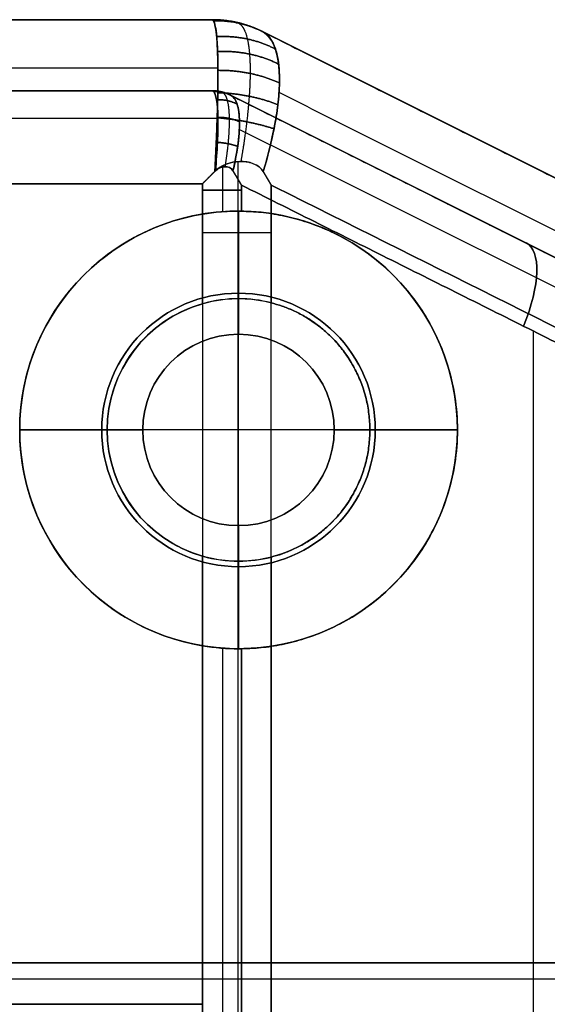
# Model space of a CAD drawing. Header units: millimetres. Extents: x -1649 to 240, y -242 to 238.
# Tile 35 of 256: x -350 to -341, y 0 to 18. Entities that reach past the tile are written whole.
import ezdxf

# ---------------------------------------------------------------- set-up
doc = ezdxf.new("R2010")
doc.units = ezdxf.units.MM
doc.layers.add('BOMBILLA', color=7, linetype='Continuous', true_color=0xfff700)
doc.layers.add('CABLE', color=7, linetype='Continuous', true_color=0x313030)

# ---------------------------------------------------------------- blocks, each defined once
blk = doc.blocks.new('DOME M 29914')
at = {"layer": 'CABLE', "extrusion": (0, 0, -1)}
for centre, radius, start, end in [((334.375, 17.745, -9.29), 2, 90, 116.5651), ((334.375, 17.745, -18.29), 2, 90, 116.5651), ((334.375, 17.745, -9.29), 2, 90, 116.5651), ((334.375, 17.745, -4.79), 2, 90, 116.5651), ((334.375, 17.745, -18.29), 0.7, 90, 116.5651), ((334.375, 17.745, -9.29), 0.7, 90, 116.5651), ((334.375, 17.745, -9.29), 0.7, 90, 116.5651), ((334.375, 17.745, -4.79), 0.7, 90, 116.5651), ((333.903, 12.245, -14.64), 4, 270, 90), ((333.903, 12.245, -9.29), 4, 270, 90), ((333.903, 12.245, -9.29), 4, 270, 90), ((333.903, 12.245, -14.606), 4, 90, 270), ((333.903, 12.245, -9.29), 4, 90, 270), ((333.903, 12.245, -9.29), 4, 90, 270), ((333.903, 12.245, -19.99), 4, 279.4814, 80.5186), ((333.903, 12.245, 1.41), 4, 279.4814, 80.5186), ((333.903, 12.245, 0.21), 2.4, 270, 90), ((333.903, 12.245, -10.89), 2.5, 270, 90), ((333.903, 12.245, -10.09), 2.5, 270, 90), ((333.903, 12.245, -10.89), 2.5, 270, 90), ((333.903, 12.245, -9.29), 2.5, 270, 90), ((333.903, 12.245, -9.29), 2.5, 270, 90), ((333.903, 12.245, -2.29), 2.4, 270, 90), ((333.903, 12.245, -2.29), 2.4, 270, 90), ((333.903, 12.245, -10.89), 2.5, 90, 270), ((333.903, 12.245, -10.89), 2.5, 90, 270), ((333.903, 12.245, -10.09), 2.5, 90, 270), ((333.903, 12.245, -9.29), 2.5, 90, 270), ((333.903, 12.245, -9.29), 2.5, 90, 270), ((333.903, 12.245, -2.29), 2.4, 90, 270), ((333.903, 12.245, 0.188), 2.4, 90, 270), ((333.903, 12.245, -2.29), 2.4, 90, 270), ((333.903, 12.245, 2.71), 2.4, 285.935, 74.065), ((333.903, 12.245, -16.29), 1.75, 270, 90), ((333.903, 12.245, -13.59), 1.75, 270, 90), ((333.903, 12.245, -7.69), 1.75, 270, 90), ((333.903, 12.245, -7.69), 1.75, 270, 90), ((333.903, 12.245, -16.29), 1.75, 90, 270), ((333.903, 12.245, -13.59), 1.75, 90, 270), ((333.903, 12.245, -7.69), 1.75, 90, 270), ((333.903, 12.245, -7.69), 1.75, 90, 270)]:
    blk.add_arc(centre, radius, start, end, dxfattribs=at)
at = {"layer": 'CABLE'}
for centre, radius, start, end in [((-334.375, 17.745, 9.29), 2, 63.4349, 90), ((-334.375, 17.745, 13.79), 2, 63.4349, 90), ((-334.375, 17.745, 9.29), 2, 63.4349, 90), ((-334.375, 17.745, 0.29), 2, 63.4349, 90), ((-334.375, 17.745, 9.29), 0.7, 63.4349, 90), ((-334.375, 17.745, 9.29), 0.7, 63.4349, 90), ((-334.375, 17.745, 13.79), 0.7, 63.4349, 90), ((-334.375, 17.745, 0.29), 0.7, 63.4349, 90), ((-333.903, 12.245, 9.29), 4, 90, 270), ((-333.903, 12.245, 3.94), 4, 90, 270), ((-333.903, 12.245, 9.29), 4, 90, 270), ((-333.903, 12.245, 9.29), 4, 270, 90), ((-333.903, 12.245, 9.29), 4, 270, 90), ((-333.903, 12.245, 3.975), 4, 270, 90), ((-333.903, 12.245, 19.99), 4, 99.4814, 260.5186), ((-333.903, 12.245, -1.41), 4, 99.4814, 260.5186), ((-333.903, 12.245, 9.29), 2.5, 90, 270), ((-333.903, 12.245, 9.29), 2.5, 90, 270), ((-333.903, 12.245, 7.69), 2.5, 90, 270), ((-333.903, 12.245, 7.69), 2.5, 90, 270), ((-333.903, 12.245, 8.49), 2.5, 90, 270), ((-333.903, 12.245, 9.29), 2.5, 270, 90), ((-333.903, 12.245, 9.29), 2.5, 270, 90), ((-333.903, 12.245, 7.69), 2.5, 270, 90), ((-333.903, 12.245, 8.49), 2.5, 270, 90), ((-333.903, 12.245, 7.69), 2.5, 270, 90), ((-333.903, 12.245, -2.71), 2.4, 105.935, 254.065), ((-333.903, 12.245, 10.89), 1.75, 90, 270), ((-333.903, 12.245, 10.89), 1.75, 90, 270), ((-333.903, 12.245, 16.29), 1.75, 90, 270), ((-333.903, 12.245, 2.29), 1.75, 90, 270), ((-333.903, 12.245, 4.99), 1.75, 90, 270), ((-333.903, 12.245, 2.29), 1.75, 90, 270), ((-333.903, 12.245, 10.89), 1.75, 270, 90), ((-333.903, 12.245, 10.89), 1.75, 270, 90), ((-333.903, 12.245, 16.29), 1.75, 270, 90), ((-333.903, 12.245, 2.29), 1.75, 270, 90), ((-333.903, 12.245, 4.99), 1.75, 270, 90), ((-333.903, 12.245, 2.29), 1.75, 270, 90)]:
    blk.add_arc(centre, radius, start, end, dxfattribs=at)
at = {"layer": 'CABLE', "extrusion": (0.222605, -0.111303, 0.968534)}
for radius, start in [(2, 0), (0.7, 360)]:
    blk.add_arc((-133.665, 301.916, -58.579), radius, start, 27.3048, dxfattribs=at)
at = {"layer": 'CABLE', "extrusion": (0.222605, -0.111303, -0.968534)}
for radius in [2, 0.7]:
    blk.add_arc((-133.665, -297.291, -76.576), radius, 332.6952, 0, dxfattribs=at)
at = {"layer": 'CABLE', "extrusion": (0, -1, 0)}
for centre, radius, start, end in [((-334.561, 18.29, -16.626), 1.7, 65.2249, 90), ((-334.561, 0.29, -16.626), 1.7, 270, 294.7751), ((-334.561, 0.29, -15.854), 3, 270, 294.7751)]:
    blk.add_arc(centre, radius, start, end, dxfattribs=at)
at = {"layer": 'CABLE', "extrusion": (-0.826752, 0.413376, 0.381578)}
blk.add_arc((134.665, -100.13, 284.256), 1.7, 100.8016, 180, dxfattribs=at)
at = {"layer": 'CABLE', "extrusion": (-0.826752, 0.413376, -0.381578)}
blk.add_arc((134.665, 117.305, 277.166), 1.7, 180, 259.1984, dxfattribs=at)
at = {"layer": 'CABLE'}
for points, degree in [([(-373.43, 19.745, 9.29), (-334.375, 19.745, 9.29)], 1), ([(-373.43, 19.745, 9.29), (-334.375, 19.745, 9.29)], 1), ([(-334.375, 19.745, 18.29), (-373.43, 19.745, 18.29)], 1), ([(-373.43, 19.745, 13.79), (-334.375, 19.745, 13.79)], 1), ([(-334.375, 19.745, 9.29), (-373.43, 19.745, 9.29)], 1), ([(-373.43, 19.745, 0.29), (-334.375, 19.745, 0.29)], 1), ([(-334.375, 19.745, 9.29), (-373.43, 19.745, 9.29)], 1), ([(-373.43, 19.745, 4.79), (-334.375, 19.745, 4.79)], 1), ([(-373.43, 19.745, 0.29), (-334.375, 19.745, 0.29)], 1), ([(-334.375, 19.745, 18.29), (-346.157, 19.745, 18.29)], 1), ([(-334.375, 19.745, 9.29), (-334.375, 19.745, 18.29)], 1), ([(-334.375, 19.745, 9.29), (-334.375, 19.745, 18.29)], 1), ([(-334.375, 19.745, 18.29), (-334.375, 19.745, 18.405), (-334.37, 19.738, 18.519), (-334.362, 19.725, 18.633)], 3), ([(-334.375, 19.745, 0.29), (-334.375, 19.745, 9.29)], 1), ([(-334.375, 19.745, 0.29), (-334.375, 19.745, 9.29)], 1), ([(-334.362, 19.725, -0.052), (-334.37, 19.738, 0.062), (-334.375, 19.745, 0.176), (-334.375, 19.745, 0.29)], 3), ([(-333.915, 19.691, 9.29), (-333.915, 19.691, 18.29)], 1), ([(-333.915, 19.691, 9.29), (-333.915, 19.691, 0.29)], 1), ([(-333.48, 19.534, 9.29), (-322.561, 14.074, 9.29)], 1), ([(-333.48, 19.534, 18.29), (-333.48, 19.534, 9.29)], 1), ([(-333.48, 19.534, 9.29), (-322.561, 14.074, 9.29)], 1), ([(-333.48, 19.534, 13.875), (-323.653, 14.62, 13.875)], 1), ([(-333.48, 19.534, 18.29), (-333.48, 19.534, 9.29)], 1), ([(-333.467, 19.527, 18.405), (-333.476, 19.532, 18.367), (-333.48, 19.534, 18.329), (-333.48, 19.534, 18.29)], 3), ([(-322.561, 14.074, 9.29), (-333.48, 19.534, 9.29)], 1), ([(-333.48, 19.534, 9.29), (-333.48, 19.534, 0.29)], 1), ([(-322.561, 14.074, 9.29), (-333.48, 19.534, 9.29)], 1), ([(-333.48, 19.534, 4.706), (-323.653, 14.62, 4.706)], 1), ([(-333.48, 19.534, 9.29), (-333.48, 19.534, 0.29)], 1), ([(-333.48, 19.534, 0.29), (-333.48, 19.534, 0.252), (-333.476, 19.532, 0.214), (-333.467, 19.527, 0.176)], 3), ([(-322.561, 14.074, 13.371), (-333.467, 19.527, 18.405)], 1), ([(-322.561, 14.074, 13.371), (-333.467, 19.527, 18.405)], 1), ([(-333.467, 19.527, 0.176), (-322.561, 14.074, 5.21)], 1), ([(-333.467, 19.527, 0.176), (-322.561, 14.074, 5.21)], 1), ([(-373.526, 18.866, -1.831), (-334.279, 18.866, -1.831)], 1), ([(-344.746, 18.866, 20.412), (-334.279, 18.866, 20.412)], 1), ([(-334.375, 18.445, 9.29), (-373.43, 18.445, 9.29)], 1), ([(-373.43, 18.445, 9.29), (-334.375, 18.445, 9.29)], 1), ([(-373.43, 18.445, 13.79), (-334.375, 18.445, 13.79)], 1), ([(-373.43, 18.445, 9.29), (-334.375, 18.445, 9.29)], 1), ([(-373.43, 18.445, 0.29), (-334.375, 18.445, 0.29)], 1), ([(-334.375, 18.445, 9.29), (-373.43, 18.445, 9.29)], 1), ([(-373.43, 18.445, 4.79), (-334.375, 18.445, 4.79)], 1), ([(-373.43, 18.445, 0.29), (-334.375, 18.445, 0.29)], 1), ([(-334.375, 18.445, 18.29), (-344.171, 18.445, 18.29)], 1), ([(-334.375, 18.445, 18.29), (-344.171, 18.445, 18.29)], 1), ([(-334.375, 18.445, 9.29), (-334.375, 18.445, 18.29)], 1), ([(-334.375, 18.445, 9.29), (-334.375, 18.445, 18.29)], 1), ([(-334.375, 18.445, 18.29), (-334.375, 18.445, 18.355), (-334.37, 18.441, 18.42), (-334.362, 18.434, 18.485)], 3), ([(-334.375, 18.445, 0.29), (-334.375, 18.445, 9.29)], 1), ([(-334.375, 18.445, 0.29), (-334.375, 18.445, 9.29)], 1), ([(-334.362, 18.434, 0.096), (-334.37, 18.441, 0.161), (-334.375, 18.445, 0.226), (-334.375, 18.445, 0.29)], 3), ([(-334.214, 18.426, 9.29), (-334.214, 18.426, 18.29)], 1), ([(-334.214, 18.426, 9.29), (-334.214, 18.426, 0.29)], 1), ([(-323.142, 12.911, 9.29), (-334.062, 18.371, 9.29)], 1), ([(-334.062, 18.371, 9.29), (-323.142, 12.911, 9.29)], 1), ([(-334.062, 18.371, 18.29), (-334.062, 18.371, 9.29)], 1), ([(-334.062, 18.371, 13.875), (-324.234, 13.457, 13.875)], 1), ([(-334.062, 18.371, 18.29), (-334.062, 18.371, 9.29)], 1), ([(-334.049, 18.364, 18.405), (-334.057, 18.369, 18.367), (-334.062, 18.371, 18.329), (-334.062, 18.371, 18.29)], 3), ([(-334.062, 18.371, 9.29), (-323.142, 12.911, 9.29)], 1), ([(-334.062, 18.371, 9.29), (-334.062, 18.371, 0.29)], 1), ([(-323.142, 12.911, 9.29), (-334.062, 18.371, 9.29)], 1), ([(-334.062, 18.371, 4.706), (-324.234, 13.457, 4.706)], 1), ([(-334.062, 18.371, 9.29), (-334.062, 18.371, 0.29)], 1), ([(-334.062, 18.371, 0.29), (-334.062, 18.371, 0.252), (-334.057, 18.369, 0.214), (-334.049, 18.364, 0.176)], 3), ([(-323.142, 12.911, 13.371), (-334.049, 18.364, 18.405)], 1), ([(-323.142, 12.911, 13.371), (-334.049, 18.364, 18.405)], 1), ([(-334.049, 18.364, 0.176), (-323.142, 12.911, 5.21)], 1), ([(-334.049, 18.364, 0.176), (-323.142, 12.911, 5.21)], 1), ([(-322.228, 12.944, 15.316), (-333.163, 18.411, 20.363)], 1), ([(-322.228, 12.944, 3.265), (-333.163, 18.411, -1.782)], 1), ([(-373.526, 17.947, -0.912), (-334.279, 17.947, -0.912)], 1), ([(-343.553, 17.947, 19.493), (-334.279, 17.947, 19.493)], 1), ([(-322.954, 12.271, 14.473), (-333.889, 17.738, 19.52)], 1), ([(-322.954, 12.271, 4.108), (-333.889, 17.738, -0.939)], 1), ([(-333.918, 17.151, 21.221), (-333.918, -13.661, 21.221)], 1), ([(-333.918, 17.151, -2.64), (-333.918, 14.645, -2.64)], 1), ([(-334.004, 16.979, 19.896), (-334.073, 17.092, 19.92), (-334.232, 17.075, 19.961), (-334.326, 16.98, 19.974)], 3), ([(-334.326, 16.98, 19.974), (-334.232, 17.075, 19.961), (-334.073, 17.092, 19.92), (-334.004, 16.979, 19.896)], 3), ([(-334.326, 16.98, -1.393), (-334.225, 17.082, -1.379), (-334.073, 17.091, -1.339), (-334.004, 16.979, -1.315)], 3), ([(-334.004, 16.979, -1.315), (-334.073, 17.091, -1.339), (-334.225, 17.082, -1.379), (-334.326, 16.98, -1.393)], 3), ([(-334.197, 17.056, 19.951), (-334.197, 16.234, 19.951)], 1), ([(-334.197, 17.056, -1.37), (-334.197, 16.234, -1.37)], 1), ([(-334.561, 16.745, -2.71), (-373.244, 16.745, -2.71)], 1), ([(-334.561, 16.745, -2.71), (-373.244, 16.745, -2.71)], 1), ([(-334.561, 16.745, -1.41), (-373.244, 16.745, -1.41)], 1), ([(-334.561, 16.745, -1.41), (-373.244, 16.745, -1.41)], 1), ([(-342.284, 16.745, 21.29), (-334.561, 16.745, 21.29)], 1), ([(-342.284, 16.745, 19.99), (-334.561, 16.745, 19.99)], 1), ([(-342.284, 16.745, 21.29), (-334.561, 16.745, 21.29)], 1), ([(-342.284, 16.745, 19.99), (-334.561, 16.745, 19.99)], 1), ([(-334.561, 16.745, 21.29), (-334.561, -13.255, 21.29)], 1), ([(-334.561, 16.745, 21.29), (-334.561, -13.255, 21.29)], 1), ([(-334.561, 16.745, 19.99), (-334.561, 16.19, 19.99)], 1), ([(-334.561, 16.745, 19.99), (-334.561, 16.19, 19.99)], 1), ([(-334.561, 14.553, -2.71), (-334.561, 16.745, -2.71)], 1), ([(-334.561, 14.553, -2.71), (-334.561, 16.745, -2.71)], 1), ([(-334.561, 16.19, -1.41), (-334.561, 16.745, -1.41)], 1), ([(-334.561, 16.19, -1.41), (-334.561, 16.745, -1.41)], 1), ([(-333.849, 16.244, 19.834), (-333.849, 16.72, 19.834)], 1), ([(-333.849, 16.72, 19.834), (-323.19, 11.391, 14.915)], 1), ([(-333.849, 16.244, 19.834), (-333.849, 16.72, 19.834)], 1), ([(-333.849, 16.72, 19.834), (-323.19, 11.391, 14.915)], 1), ([(-333.849, 16.72, -1.253), (-333.849, 16.244, -1.253)], 1), ([(-323.19, 11.391, 3.666), (-333.849, 16.72, -1.253)], 1), ([(-333.849, 16.72, -1.253), (-333.849, 16.244, -1.253)], 1), ([(-323.19, 11.391, 3.666), (-333.849, 16.72, -1.253)], 1), ([(-333.304, 16.72, 21.014), (-322.645, 11.391, 16.095)], 1), ([(-333.304, -13.231, 21.014), (-333.304, 16.72, 21.014)], 1), ([(-333.304, -13.231, 21.014), (-333.304, 16.72, 21.014)], 1), ([(-333.304, 16.72, 21.014), (-322.645, 11.391, 16.095)], 1), ([(-333.304, 16.72, -2.433), (-333.304, 14.569, -2.433)], 1), ([(-322.645, 11.391, 2.486), (-333.304, 16.72, -2.433)], 1), ([(-333.304, 16.72, -2.433), (-333.304, 14.569, -2.433)], 1), ([(-322.645, 11.391, 2.486), (-333.304, 16.72, -2.433)], 1), ([(-334.561, 16.19, 19.99), (-334.343, 16.227, 19.99), (-334.117, 16.245, 19.948), (-333.903, 16.245, 19.858)], 3), ([(-334.561, 16.19, 19.99), (-334.343, 16.227, 19.99), (-334.117, 16.245, 19.948), (-333.903, 16.245, 19.858)], 3), ([(-333.903, 16.245, -1.277), (-334.113, 16.245, -1.365), (-334.334, 16.228, -1.41), (-334.561, 16.19, -1.41)], 3), ([(-333.903, 16.245, -1.277), (-334.113, 16.245, -1.365), (-334.334, 16.228, -1.41), (-334.561, 16.19, -1.41)], 3), ([(-333.903, 16.245, 19.858), (-333.885, 16.245, 19.85), (-333.867, 16.245, 19.842), (-333.849, 16.244, 19.834)], 3), ([(-333.903, 16.245, 9.29), (-333.903, 16.245, 19.858)], 1), ([(-333.903, 16.245, 19.858), (-333.885, 16.245, 19.85), (-333.867, 16.245, 19.842), (-333.849, 16.244, 19.834)], 3), ([(-333.903, 16.245, 19.858), (-333.903, 16.245, 9.29)], 1), ([(-333.903, 16.245, 9.29), (-333.903, 14.745, 9.29)], 1), ([(-333.903, 16.245, 9.29), (-333.903, 16.245, -1.277)], 1), ([(-333.849, 16.244, -1.253), (-333.867, 16.245, -1.261), (-333.885, 16.245, -1.269), (-333.903, 16.245, -1.277)], 3), ([(-333.903, 14.745, 9.29), (-333.903, 16.245, 9.29)], 1), ([(-333.903, 16.245, -1.277), (-333.903, 16.245, 9.29)], 1), ([(-333.849, 16.244, -1.253), (-333.867, 16.245, -1.261), (-333.885, 16.245, -1.269), (-333.903, 16.245, -1.277)], 3), ([(-328.602, 15.641, 15.891), (-328.602, 15.641, 9.29)], 1), ([(-328.602, 15.641, 9.29), (-328.602, 15.641, 2.69)], 1), ([(-336.995, 14.782, 19.99), (-336.995, 14.782, 9.29)], 1), ([(-336.995, 14.782, -1.41), (-336.995, 14.782, 9.29)], 1), ([(-330.811, 14.782, 18.432), (-330.811, 14.782, 9.29)], 1), ([(-330.811, 14.782, 0.149), (-330.811, 14.782, 9.29)], 1), ([(-333.903, 14.645, -2.636), (-334.12, 14.645, -2.685), (-334.342, 14.615, -2.71), (-334.561, 14.553, -2.71)], 3), ([(-333.903, 14.645, -2.636), (-334.12, 14.645, -2.685), (-334.342, 14.615, -2.71), (-334.561, 14.553, -2.71)], 3), ([(-333.903, 14.745, 10.89), (-333.903, 14.745, 9.29)], 1), ([(-333.903, 14.745, 10.89), (-333.903, 13.995, 10.89)], 1), ([(-333.903, 14.745, 9.29), (-333.903, 14.745, 10.89)], 1), ([(-333.903, 14.745, 7.69), (-333.903, 14.745, 9.29)], 1), ([(-333.903, 13.995, 7.69), (-333.903, 14.745, 7.69)], 1), ([(-333.903, 14.745, 9.29), (-333.903, 14.745, 7.69)], 1), ([(-333.903, 14.645, -2.636), (-333.903, 14.645, 2.29)], 1), ([(-333.304, 14.569, -2.433), (-333.499, 14.619, -2.523), (-333.7, 14.645, -2.591), (-333.903, 14.645, -2.636)], 3), ([(-333.304, 14.569, -2.433), (-333.499, 14.619, -2.523), (-333.7, 14.645, -2.591), (-333.903, 14.645, -2.636)], 3), ([(-333.903, 14.645, 2.29), (-333.903, 13.995, 2.29)], 1), ([(-333.903, 14.645, 2.29), (-333.903, 14.645, -2.636)], 1), ([(-335.034, 14.361, 2.29), (-335.034, 14.361, -2.71)], 1), ([(-332.771, 14.361, 2.29), (-332.771, 14.361, -2.187)], 1), ([(-328.52, 14.055, 17.374), (-328.52, -10.566, 17.374)], 1), ([(-328.52, 14.055, 1.207), (-328.52, -10.566, 1.207)], 1), ([(-333.903, 13.995, 16.29), (-333.903, 13.995, 10.89)], 1), ([(-333.903, 13.995, 10.89), (-333.903, 13.995, 16.29)], 1), ([(-333.903, 10.495, 16.29), (-333.903, 13.995, 16.29)], 1), ([(-333.903, 13.995, 2.29), (-333.903, 13.995, 7.69)], 1), ([(-333.903, 13.995, 7.69), (-333.903, 13.995, 2.29)], 1), ([(-335.835, 13.831, 10.89), (-335.835, 13.831, 9.29)], 1), ([(-335.835, 13.831, 7.69), (-335.835, 13.831, 9.29)], 1), ([(-331.97, 13.831, 10.89), (-331.97, 13.831, 9.29)], 1), ([(-331.97, 13.831, 7.69), (-331.97, 13.831, 9.29)], 1), ([(-335.255, 13.355, 16.29), (-335.255, 13.355, 10.89)], 1), ([(-335.255, 13.355, 2.29), (-335.255, 13.355, 7.69)], 1), ([(-332.55, 13.355, 16.29), (-332.55, 13.355, 10.89)], 1), ([(-332.55, 13.355, 2.29), (-332.55, 13.355, 7.69)], 1), ([(-336.256, 12.713, 2.29), (-336.256, 12.713, -2.71)], 1), ([(-331.549, 12.713, 2.29), (-331.549, 12.713, -1.623)], 1), ([(-337.903, 12.245, 9.29), (-336.403, 12.245, 9.29)], 1), ([(-336.403, 12.245, 9.29), (-337.903, 12.245, 9.29)], 1), ([(-336.403, 12.245, 10.89), (-335.653, 12.245, 10.89)], 1), ([(-335.653, 12.245, 7.69), (-336.403, 12.245, 7.69)], 1), ([(-336.303, 12.245, 2.29), (-335.653, 12.245, 2.29)], 1), ([(-332.153, 12.245, 16.29), (-335.653, 12.245, 16.29)], 1), ([(-332.153, 12.245, 10.89), (-331.403, 12.245, 10.89)], 1), ([(-331.403, 12.245, 7.69), (-332.153, 12.245, 7.69)], 1), ([(-332.153, 12.245, 2.29), (-331.503, 12.245, 2.29)], 1), ([(-331.403, 12.245, 9.29), (-329.903, 12.245, 9.29)], 1), ([(-329.903, 12.245, 9.29), (-331.403, 12.245, 9.29)], 1), ([(-335.619, 11.903, 16.29), (-335.619, 11.903, 10.89)], 1), ([(-335.619, 11.903, 2.29), (-335.619, 11.903, 7.69)], 1), ([(-332.186, 11.903, 16.29), (-332.186, 11.903, 10.89)], 1), ([(-332.186, 11.903, 2.29), (-332.186, 11.903, 7.69)], 1), ([(-336.355, 11.757, 10.89), (-336.355, 11.757, 9.29)], 1), ([(-336.355, 11.757, 7.69), (-336.355, 11.757, 9.29)], 1), ([(-331.451, 11.757, 10.89), (-331.451, 11.757, 9.29)], 1), ([(-331.451, 11.757, 7.69), (-331.451, 11.757, 9.29)], 1), ([(-337.826, 11.464, 19.99), (-337.826, 11.464, 9.29)], 1), ([(-337.826, 11.464, -1.41), (-337.826, 11.464, 9.29)], 1), ([(-329.979, 11.464, 18.048), (-329.979, 11.464, 9.29)], 1), ([(-329.979, 11.464, 0.533), (-329.979, 11.464, 9.29)], 1), ([(-335.758, 10.722, 2.29), (-335.758, 10.722, -2.71)], 1), ([(-334.728, 10.701, 16.29), (-334.728, 10.701, 10.89)], 1), ([(-334.728, 10.701, 2.29), (-334.728, 10.701, 7.69)], 1), ([(-333.078, 10.701, 16.29), (-333.078, 10.701, 10.89)], 1), ([(-333.078, 10.701, 2.29), (-333.078, 10.701, 7.69)], 1), ([(-332.047, 10.722, 2.29), (-332.047, 10.722, -1.853)], 1), ([(-333.903, 10.495, 10.89), (-333.903, 10.495, 16.29)], 1), ([(-333.903, 10.495, 16.29), (-333.903, 10.495, 10.89)], 1), ([(-333.903, 10.495, 10.89), (-333.903, 9.745, 10.89)], 1), ([(-333.903, 10.495, 7.69), (-333.903, 10.495, 2.29)], 1), ([(-333.903, 10.495, 2.29), (-333.903, 10.495, 7.69)], 1), ([(-333.903, 9.745, 7.69), (-333.903, 10.495, 7.69)], 1), ([(-333.903, 10.495, 2.29), (-333.903, 9.845, 2.29)], 1), ([(-335.081, 10.04, 10.89), (-335.081, 10.04, 9.29)], 1), ([(-335.081, 10.04, 7.69), (-335.081, 10.04, 9.29)], 1), ([(-334.561, 9.937, -2.71), (-334.342, 9.874, -2.71), (-334.12, 9.845, -2.685), (-333.903, 9.845, -2.636)], 3), ([(-334.561, -13.255, -2.71), (-334.561, 9.937, -2.71)], 1), ([(-334.561, -13.255, -2.71), (-334.561, 9.937, -2.71)], 1), ([(-334.561, 9.937, -2.71), (-334.342, 9.874, -2.71), (-334.12, 9.845, -2.685), (-333.903, 9.845, -2.636)], 3), ([(-333.903, 9.845, -2.636), (-333.7, 9.845, -2.591), (-333.499, 9.871, -2.523), (-333.304, 9.921, -2.433)], 3), ([(-333.903, 9.845, -2.636), (-333.7, 9.845, -2.591), (-333.499, 9.871, -2.523), (-333.304, 9.921, -2.433)], 3), ([(-333.304, 9.921, -2.433), (-333.304, -13.231, -2.433)], 1), ([(-333.304, 9.921, -2.433), (-333.304, -13.231, -2.433)], 1), ([(-332.724, 10.04, 10.89), (-332.724, 10.04, 9.29)], 1), ([(-332.724, 10.04, 7.69), (-332.724, 10.04, 9.29)], 1), ([(-333.918, 9.845, -2.64), (-333.918, -13.661, -2.64)], 1), ([(-333.903, 9.845, 2.29), (-333.903, 9.845, -2.636)], 1), ([(-333.903, 9.845, -2.636), (-333.903, 9.845, 2.29)], 1), ([(-333.903, 9.745, 9.29), (-333.903, 9.745, 10.89)], 1), ([(-333.903, 9.745, 9.29), (-333.903, 8.245, 9.29)], 1), ([(-333.903, 9.745, 10.89), (-333.903, 9.745, 9.29)], 1), ([(-333.903, 9.745, 9.29), (-333.903, 9.745, 7.69)], 1), ([(-333.903, 8.245, 9.29), (-333.903, 9.745, 9.29)], 1), ([(-333.903, 9.745, 7.69), (-333.903, 9.745, 9.29)], 1), ([(-335.788, 8.717, 19.99), (-335.788, 8.717, 9.29)], 1), ([(-335.788, 8.717, -1.41), (-335.788, 8.717, 9.29)], 1), ([(-332.017, 8.717, 18.988), (-332.017, 8.717, 9.29)], 1), ([(-332.017, 8.717, -0.407), (-332.017, 8.717, 9.29)], 1), ([(-333.903, 8.245, 19.858), (-334.117, 8.245, 19.948), (-334.343, 8.263, 19.99), (-334.561, 8.299, 19.99)], 3), ([(-334.561, 8.299, 19.99), (-334.561, -13.255, 19.99)], 1), ([(-334.561, 8.299, 19.99), (-334.561, -13.255, 19.99)], 1), ([(-333.903, 8.245, 19.858), (-334.117, 8.245, 19.948), (-334.343, 8.263, 19.99), (-334.561, 8.299, 19.99)], 3), ([(-334.561, 8.299, -1.41), (-334.334, 8.262, -1.41), (-334.113, 8.245, -1.365), (-333.903, 8.245, -1.277)], 3), ([(-334.561, 8.299, -1.41), (-334.334, 8.262, -1.41), (-334.113, 8.245, -1.365), (-333.903, 8.245, -1.277)], 3), ([(-334.561, -13.255, -1.41), (-334.561, 8.299, -1.41)], 1), ([(-334.561, -13.255, -1.41), (-334.561, 8.299, -1.41)], 1), ([(-334.197, 8.256, 19.951), (-334.197, -13.566, 19.951)], 1), ([(-334.197, 8.256, -1.37), (-334.197, -13.566, -1.37)], 1), ([(-333.849, 8.245, 19.834), (-333.867, 8.245, 19.842), (-333.885, 8.245, 19.85), (-333.903, 8.245, 19.858)], 3), ([(-333.903, 8.245, 19.858), (-333.903, 8.245, 9.29)], 1), ([(-333.849, 8.245, 19.834), (-333.867, 8.245, 19.842), (-333.885, 8.245, 19.85), (-333.903, 8.245, 19.858)], 3), ([(-333.903, 8.245, 9.29), (-333.903, 8.245, 19.858)], 1), ([(-333.903, 8.245, -1.277), (-333.903, 8.245, 9.29)], 1), ([(-333.903, 8.245, -1.277), (-333.885, 8.245, -1.269), (-333.867, 8.245, -1.261), (-333.849, 8.245, -1.253)], 3), ([(-333.903, 8.245, 9.29), (-333.903, 8.245, -1.277)], 1), ([(-333.903, 8.245, -1.277), (-333.885, 8.245, -1.269), (-333.867, 8.245, -1.261), (-333.849, 8.245, -1.253)], 3), ([(-333.849, -13.231, 19.834), (-333.849, 8.245, 19.834)], 1), ([(-333.849, -13.231, 19.834), (-333.849, 8.245, 19.834)], 1), ([(-333.849, 8.245, -1.253), (-333.849, -13.231, -1.253)], 1), ([(-333.849, 8.245, -1.253), (-333.849, -13.231, -1.253)], 1), ([(-0.2, 2.5, 11.5), (-1565.2, 2.5, 11.5)], 1), ([(-1565.2, 2.5, 11.5), (-0.2, 2.5, 11.5)], 1), ([(-0.2, 2.205, 12.678), (-1565.2, 2.205, 12.678)], 1), ([(-0.2, 2.205, 10.322), (-1565.2, 2.205, 10.322)], 1), ([(-334.561, 1.745, -2.71), (-373.244, 1.745, -2.71)], 1), ([(-334.561, 1.745, -1.41), (-373.244, 1.745, -1.41)], 1), ([(-338.411, 1.745, 21.29), (-334.561, 1.745, 21.29)], 1), ([(-338.411, 1.745, 19.99), (-334.561, 1.745, 19.99)], 1)]:
    blk.add_open_spline(points, degree=degree, dxfattribs=at)
for points, weights, degree in [([(-334.362, 19.725, 18.633), (-334.37, 19.738, 18.519), (-334.375, 19.745, 18.405), (-334.375, 19.745, 18.29)], [1, 0.998909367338, 0.998909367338, 1], 3), ([(-333.48, 19.534, 18.29), (-333.903, 19.745, 18.29), (-334.375, 19.745, 18.29)], [1, 0.973248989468, 1], 2), ([(-334.375, 19.745, 0.29), (-334.375, 19.745, 0.176), (-334.37, 19.738, 0.062), (-334.362, 19.725, -0.052)], [1, 0.998909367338, 0.998909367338, 1], 3), ([(-334.375, 19.745, 0.29), (-333.903, 19.745, 0.29), (-333.48, 19.534, 0.29)], [1, 0.973248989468, 1], 2), ([(-334.371, 19.74, 18.462), (-333.899, 19.743, 18.408), (-333.477, 19.532, 18.348)], [1, 0.972873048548, 1], 2), ([(-333.477, 19.532, 0.233), (-333.899, 19.743, 0.173), (-334.371, 19.74, 0.119)], [1, 0.972873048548, 1], 2), ([(-334.362, 19.725, 18.633), (-333.888, 19.738, 18.526), (-333.467, 19.527, 18.405)], [1, 0.971745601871, 1], 2), ([(-333.467, 19.527, 0.176), (-333.888, 19.738, 0.055), (-334.362, 19.725, -0.052)], [1, 0.971745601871, 1], 2), ([(-333.915, 19.691, 18.29), (-333.915, 19.691, 18.368), (-333.911, 19.688, 18.445), (-333.901, 19.681, 18.522)], [0.986624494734, 0.986624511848, 0.986373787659, 0.985872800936], 3), ([(-333.915, 19.691, 0.29), (-333.915, 19.691, 0.213), (-333.911, 19.688, 0.136), (-333.901, 19.681, 0.059)], [0.986624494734, 0.986624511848, 0.986373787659, 0.985872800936], 3), ([(-333.467, 19.527, 18.405), (-333.476, 19.532, 18.367), (-333.48, 19.534, 18.329), (-333.48, 19.534, 18.29)], [1, 0.998909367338, 0.998909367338, 1], 3), ([(-333.48, 19.534, 0.29), (-333.48, 19.534, 0.252), (-333.476, 19.532, 0.214), (-333.467, 19.527, 0.176)], [1, 0.998909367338, 0.998909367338, 1], 3), ([(-334.302, 19.435, 19.619), (-333.719, 19.465, 19.557), (-333.228, 19.207, 19.364)], [0.999999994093, 0.959501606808, 1], 2), ([(-333.228, 19.207, -0.783), (-333.719, 19.465, -0.976), (-334.302, 19.435, -1.038)], [1, 0.959501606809, 0.99999999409], 2), ([(-334.286, 19.164, 20.064), (-333.676, 19.188, 20.032), (-333.17, 18.932, 19.804)], [0.999999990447, 0.956336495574, 1], 2), ([(-333.17, 18.932, -1.223), (-333.676, 19.188, -1.451), (-334.286, 19.164, -1.483)], [1, 0.956336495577, 0.99999999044], 2), ([(-334.279, 18.819, 20.458), (-333.664, 18.823, 20.454), (-333.155, 18.588, 20.2)], [0.999999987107, 0.955804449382, 1], 2), ([(-333.155, 18.588, -1.619), (-333.664, 18.823, -1.873), (-334.279, 18.819, -1.877)], [1, 0.955804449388, 0.999999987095], 2), ([(-334.362, 18.434, 18.485), (-334.37, 18.441, 18.42), (-334.375, 18.445, 18.355), (-334.375, 18.445, 18.29)], [1, 0.998909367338, 0.998909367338, 1], 3), ([(-334.062, 18.371, 18.29), (-334.209, 18.445, 18.29), (-334.375, 18.445, 18.29)], [1, 0.973248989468, 1], 2), ([(-334.375, 18.445, 0.29), (-334.375, 18.445, 0.226), (-334.37, 18.441, 0.161), (-334.362, 18.434, 0.096)], [1, 0.998909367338, 0.998909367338, 1], 3), ([(-334.375, 18.445, 0.29), (-334.209, 18.445, 0.29), (-334.062, 18.371, 0.29)], [1, 0.973248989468, 1], 2), ([(-334.371, 18.442, 18.388), (-334.206, 18.443, 18.369), (-334.058, 18.369, 18.348)], [1, 0.972873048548, 1], 2), ([(-334.058, 18.369, 0.233), (-334.206, 18.443, 0.212), (-334.371, 18.442, 0.193)], [1, 0.972873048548, 1], 2), ([(-334.362, 18.434, 18.485), (-334.196, 18.438, 18.447), (-334.049, 18.364, 18.405)], [1, 0.971745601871, 1], 2), ([(-334.049, 18.364, 0.176), (-334.196, 18.438, 0.134), (-334.362, 18.434, 0.096)], [1, 0.971745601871, 1], 2), ([(-334.282, 18.411, 20.785), (-333.684, 18.391, 20.799), (-333.184, 18.191, 20.536)], [0.999999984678, 0.957981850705, 1], 2), ([(-333.184, 18.191, -1.955), (-333.684, 18.391, -2.218), (-334.282, 18.411, -2.204)], [1, 0.957981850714, 0.99999998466], 2), ([(-334.214, 18.426, 18.29), (-334.214, 18.426, 18.342), (-334.209, 18.424, 18.394), (-334.201, 18.418, 18.446)], [0.986624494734, 0.986624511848, 0.986373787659, 0.985872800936], 3), ([(-334.214, 18.426, 0.29), (-334.214, 18.426, 0.239), (-334.209, 18.424, 0.187), (-334.201, 18.418, 0.135)], [0.986624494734, 0.986624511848, 0.986373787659, 0.985872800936], 3), ([(-334.049, 18.364, 18.405), (-334.057, 18.369, 18.367), (-334.062, 18.371, 18.329), (-334.062, 18.371, 18.29)], [1, 0.998909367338, 0.998909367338, 1], 3), ([(-334.062, 18.371, 0.29), (-334.062, 18.371, 0.252), (-334.057, 18.369, 0.214), (-334.049, 18.364, 0.176)], [1, 0.998909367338, 0.998909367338, 1], 3), ([(-334.304, 18.281, 19.019), (-334.101, 18.292, 18.996), (-333.93, 18.202, 18.93)], [0.999999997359, 0.95991771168, 1], 2), ([(-333.93, 18.202, -0.349), (-334.101, 18.292, -0.415), (-334.304, 18.281, -0.438)], [1, 0.95991771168, 0.999999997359], 2), ([(-334.293, 17.952, 21.037), (-333.732, 17.906, 21.057), (-333.254, 17.75, 20.805)], [0.99999998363, 0.962590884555, 1], 2), ([(-333.254, 17.75, -2.224), (-333.732, 17.906, -2.476), (-334.293, 17.952, -2.456)], [1, 0.962590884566, 0.999999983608], 2), ([(-334.28, 17.959, 19.48), (-334.064, 17.962, 19.477), (-333.886, 17.878, 19.389)], [0.999999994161, 0.955694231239, 1], 2), ([(-333.886, 17.878, -0.808), (-334.064, 17.962, -0.896), (-334.28, 17.959, -0.899)], [1, 0.955694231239, 0.999999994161], 2), ([(-334.289, 17.503, 19.812), (-334.089, 17.49, 19.819), (-333.919, 17.43, 19.729)], [0.999999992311, 0.961101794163, 1], 2), ([(-333.919, 17.43, -1.148), (-334.089, 17.49, -1.238), (-334.289, 17.503, -1.231)], [1, 0.961101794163, 0.999999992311], 2), ([(-334.561, 16.745, 19.99), (-334.483, 16.824, 19.99), (-334.404, 16.902, 19.985), (-334.326, 16.98, 19.974)], [1, 0.998392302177, 0.998392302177, 1], 3), ([(-334.326, 16.98, 19.974), (-334.404, 16.902, 19.985), (-334.483, 16.824, 19.99), (-334.561, 16.745, 19.99)], [1, 0.998392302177, 0.998392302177, 1], 3), ([(-334.561, 16.745, -1.41), (-334.483, 16.824, -1.41), (-334.404, 16.902, -1.404), (-334.326, 16.98, -1.393)], [1, 0.998392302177, 0.998392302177, 1], 3), ([(-334.326, 16.98, -1.393), (-334.404, 16.902, -1.404), (-334.483, 16.824, -1.41), (-334.561, 16.745, -1.41)], [1, 0.998392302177, 0.998392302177, 1], 3), ([(-334.561, 16.745, 21.29), (-334.486, 16.82, 21.29), (-334.411, 16.895, 21.288), (-334.336, 16.971, 21.282)], [1, 0.999527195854, 0.999527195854, 1], 3), ([(-334.336, 16.971, 21.282), (-334.411, 16.895, 21.288), (-334.486, 16.82, 21.29), (-334.561, 16.745, 21.29)], [1, 0.999527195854, 0.999527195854, 1], 3), ([(-334.561, 16.745, -2.71), (-334.486, 16.82, -2.71), (-334.411, 16.895, -2.707), (-334.336, 16.971, -2.701)], [1, 0.999527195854, 0.999527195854, 1], 3), ([(-334.336, 16.971, -2.701), (-334.411, 16.895, -2.707), (-334.486, 16.82, -2.71), (-334.561, 16.745, -2.71)], [1, 0.999527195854, 0.999527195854, 1], 3), ([(-333.849, 16.72, 19.834), (-333.9, 16.806, 19.857), (-333.951, 16.893, 19.878), (-334.004, 16.979, 19.896)], [1, 0.999198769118, 0.999198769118, 1], 3), ([(-334.004, 16.979, 19.896), (-333.951, 16.893, 19.878), (-333.9, 16.806, 19.857), (-333.849, 16.72, 19.834)], [1, 0.999198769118, 0.999198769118, 1], 3), ([(-334.004, 16.979, -1.315), (-333.951, 16.893, -1.297), (-333.9, 16.806, -1.276), (-333.849, 16.72, -1.253)], [1, 0.999198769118, 0.999198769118, 1], 3), ([(-333.849, 16.72, -1.253), (-333.9, 16.806, -1.276), (-333.951, 16.893, -1.297), (-334.004, 16.979, -1.315)], [1, 0.999198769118, 0.999198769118, 1], 3), ([(-333.304, 16.72, 21.014), (-333.353, 16.803, 21.037), (-333.402, 16.885, 21.058), (-333.451, 16.968, 21.077)], [1, 0.999763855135, 0.999763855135, 1], 3), ([(-333.451, 16.968, 21.077), (-333.402, 16.885, 21.058), (-333.353, 16.803, 21.037), (-333.304, 16.72, 21.014)], [1, 0.999763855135, 0.999763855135, 1], 3), ([(-333.451, 16.968, -2.496), (-333.402, 16.885, -2.477), (-333.353, 16.803, -2.456), (-333.304, 16.72, -2.433)], [1, 0.999763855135, 0.999763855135, 1], 3), ([(-333.304, 16.72, -2.433), (-333.353, 16.803, -2.456), (-333.402, 16.885, -2.477), (-333.451, 16.968, -2.496)], [1, 0.999763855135, 0.999763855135, 1], 3), ([(-333.849, 16.244, 19.834), (-326.059, 16.14, 16.239), (-326.059, 8.349, 16.239), (-333.849, 8.245, 19.834)], [1, 0.342248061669, 0.342248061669, 1], 3), ([(-333.849, 8.245, 19.834), (-326.059, 8.349, 16.239), (-326.059, 16.14, 16.239), (-333.849, 16.244, 19.834)], [1, 0.342248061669, 0.342248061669, 1], 3), ([(-333.849, 16.244, -1.253), (-326.059, 16.14, 2.342), (-326.059, 8.349, 2.342), (-333.849, 8.245, -1.253)], [1, 0.342248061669, 0.342248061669, 1], 3), ([(-333.849, 8.245, -1.253), (-326.059, 8.349, 2.342), (-326.059, 16.14, 2.342), (-333.849, 16.244, -1.253)], [1, 0.342248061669, 0.342248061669, 1], 3), ([(-333.304, 9.921, -2.433), (-330.3, 10.694, -1.047), (-330.3, 13.796, -1.047), (-333.304, 14.569, -2.433)], [1, 0.499517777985, 0.499517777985, 1], 3), ([(-333.304, 14.569, -2.433), (-330.3, 13.796, -1.047), (-330.3, 10.694, -1.047), (-333.304, 9.921, -2.433)], [1, 0.499517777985, 0.499517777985, 1], 3)]:
    blk.add_rational_spline(points, weights, degree=degree, dxfattribs=at)
for points, weights, knots in [([(-334.336, 16.971, 21.282), (-334.318, 17.31, 21.256), (-334.303, 17.64, 21.174), (-334.288, 18.111, 20.967), (-334.284, 18.266, 20.882), (-334.279, 18.556, 20.688), (-334.279, 18.692, 20.58), (-334.28, 18.945, 20.337), (-334.282, 19.062, 20.204), (-334.289, 19.267, 19.924), (-334.295, 19.357, 19.776), (-334.316, 19.589, 19.306), (-334.336, 19.686, 18.973), (-334.362, 19.725, 18.633)], [0.999999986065, 0.999999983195, 0.999999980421, 0.999999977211, 0.999999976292, 0.999999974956, 0.999999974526, 0.999999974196, 0.999999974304, 0.999999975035, 0.999999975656, 0.999999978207, 0.999999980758, 0.999999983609], [2.075328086, 2.075328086, 2.075328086, 2.075328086, 2.075670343, 2.075670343, 2.075845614, 2.075845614, 2.076020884, 2.076020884, 2.076196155, 2.076196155, 2.076371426, 2.076371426, 2.076721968, 2.076721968, 2.076721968, 2.076721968]), ([(-333.901, 19.681, 18.522), (-333.832, 19.644, 18.864), (-333.778, 19.548, 19.202), (-333.724, 19.313, 19.684), (-333.711, 19.221, 19.837), (-333.694, 19.011, 20.127), (-333.69, 18.892, 20.264), (-333.692, 18.632, 20.516), (-333.698, 18.493, 20.628), (-333.719, 18.197, 20.828), (-333.734, 18.039, 20.916), (-333.781, 17.644, 21.092), (-333.817, 17.4, 21.165), (-333.86, 17.154, 21.207)], [0.985872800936, 0.983415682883, 0.981216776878, 0.979017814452, 0.978483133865, 0.977853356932, 0.977760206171, 0.978044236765, 0.978415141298, 0.979566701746, 0.980358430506, 0.982658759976, 0.98433373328, 0.986122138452], [0.010236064, 0.010236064, 0.010236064, 0.010236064, 0.010586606, 0.010586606, 0.010761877, 0.010761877, 0.010937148, 0.010937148, 0.011112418, 0.011112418, 0.011287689, 0.011287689, 0.011542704, 0.011542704, 0.011542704, 0.011542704]), ([(-333.901, 19.681, 0.059), (-333.832, 19.644, -0.283), (-333.778, 19.548, -0.621), (-333.724, 19.313, -1.103), (-333.711, 19.221, -1.256), (-333.694, 19.011, -1.546), (-333.69, 18.892, -1.684), (-333.692, 18.632, -1.935), (-333.698, 18.493, -2.047), (-333.719, 18.197, -2.247), (-333.734, 18.039, -2.335), (-333.781, 17.644, -2.511), (-333.817, 17.4, -2.584), (-333.86, 17.154, -2.626)], [0.985872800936, 0.983415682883, 0.981216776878, 0.979017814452, 0.978483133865, 0.977853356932, 0.977760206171, 0.978044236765, 0.978415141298, 0.979566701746, 0.980358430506, 0.982658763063, 0.984333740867, 0.986122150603], [0.010236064, 0.010236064, 0.010236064, 0.010236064, 0.010586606, 0.010586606, 0.010761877, 0.010761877, 0.010937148, 0.010937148, 0.011112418, 0.011112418, 0.011287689, 0.011287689, 0.011542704, 0.011542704, 0.011542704, 0.011542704]), ([(-334.326, 16.98, -1.393), (-334.31, 17.163, -1.368), (-334.297, 17.337, -1.314), (-334.281, 17.673, -1.146), (-334.277, 17.826, -1.035), (-334.282, 18.093, -0.763), (-334.29, 18.2, -0.609), (-334.318, 18.362, -0.267), (-334.337, 18.413, -0.088), (-334.362, 18.434, 0.096)], [0.999999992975, 0.999999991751, 0.999999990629, 0.99999998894, 0.999999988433, 0.99999998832, 0.999999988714, 0.999999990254, 0.999999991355, 0.999999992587], [1.011532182, 1.011532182, 1.011532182, 1.011532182, 1.011858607, 1.011858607, 1.012192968, 1.012192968, 1.012527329, 1.012527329, 1.01286169, 1.01286169, 1.01286169, 1.01286169]), ([(-334.201, 18.418, 18.446), (-334.161, 18.398, 18.631), (-334.131, 18.348, 18.811), (-334.087, 18.184, 19.159), (-334.076, 18.075, 19.316), (-334.072, 17.805, 19.594), (-334.08, 17.65, 19.708), (-334.11, 17.344, 19.861), (-334.128, 17.205, 19.91), (-334.15, 17.061, 19.94)], [0.985872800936, 0.983523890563, 0.981426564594, 0.978491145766, 0.977738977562, 0.977955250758, 0.978922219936, 0.981825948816, 0.983453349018, 0.985250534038], [0.010236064, 0.010236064, 0.010236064, 0.010236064, 0.010570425, 0.010570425, 0.010904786, 0.010904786, 0.011239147, 0.011239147, 0.01150091, 0.01150091, 0.01150091, 0.01150091]), ([(-334.201, 18.418, 0.135), (-334.161, 18.398, -0.05), (-334.131, 18.348, -0.23), (-334.087, 18.184, -0.578), (-334.076, 18.075, -0.735), (-334.072, 17.805, -1.014), (-334.08, 17.65, -1.127), (-334.11, 17.344, -1.28), (-334.128, 17.205, -1.329), (-334.15, 17.061, -1.359)], [0.985872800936, 0.983523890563, 0.981426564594, 0.978491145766, 0.977738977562, 0.977955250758, 0.978922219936, 0.981825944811, 0.983453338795, 0.985250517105], [0.010236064, 0.010236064, 0.010236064, 0.010236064, 0.010570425, 0.010570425, 0.010904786, 0.010904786, 0.011239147, 0.011239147, 0.01150091, 0.01150091, 0.01150091, 0.01150091])]:
    blk.add_rational_spline(points, weights, degree=3, knots=knots, dxfattribs=at)
for points, knots in [([(-334.362, 19.725, 18.633), (-334.336, 19.686, 18.973), (-334.316, 19.589, 19.306), (-334.295, 19.357, 19.776), (-334.289, 19.267, 19.924), (-334.282, 19.062, 20.204), (-334.28, 18.945, 20.337), (-334.279, 18.692, 20.58), (-334.279, 18.556, 20.688), (-334.284, 18.266, 20.882), (-334.288, 18.111, 20.967), (-334.303, 17.64, 21.174), (-334.318, 17.31, 21.256), (-334.336, 16.971, 21.282)], [0.476558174, 0.476558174, 0.476558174, 0.476558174, 0.476908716, 0.476908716, 0.477083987, 0.477083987, 0.477259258, 0.477259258, 0.477434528, 0.477434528, 0.477609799, 0.477609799, 0.477952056, 0.477952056, 0.477952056, 0.477952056]), ([(-334.362, 19.725, -0.052), (-334.335, 19.686, -0.393), (-334.316, 19.587, -0.729), (-334.288, 19.282, -1.347), (-334.28, 19.067, -1.639), (-334.279, 18.704, -1.987), (-334.279, 18.572, -2.095), (-334.283, 18.358, -2.241), (-334.284, 18.283, -2.286), (-334.288, 18.13, -2.372), (-334.29, 18.041, -2.416), (-334.302, 17.687, -2.575), (-334.316, 17.35, -2.672), (-334.336, 16.971, -2.701)], [3.2560093, 3.2560093, 3.2560093, 3.2560093, 3.5060093, 3.5060093, 3.7560093, 3.7560093, 3.8810093, 3.8810093, 3.9435093, 3.9435093, 4.0060093, 4.0060093, 4.2560093, 4.2560093, 4.2560093, 4.2560093]), ([(-334.336, 16.971, -2.701), (-334.326, 17.16, -2.687), (-334.317, 17.34, -2.655), (-334.306, 17.59, -2.589), (-334.303, 17.671, -2.564), (-334.297, 17.825, -2.509), (-334.295, 17.889, -2.484), (-334.282, 18.295, -2.303), (-334.278, 18.575, -2.111), (-334.282, 19.325, -1.391), (-334.309, 19.647, -0.735), (-334.362, 19.725, -0.052)], [2.476558, 2.476558, 2.476558, 2.476558, 2.601558, 2.601558, 2.664058, 2.664058, 2.726558, 2.726558, 2.976558, 2.976558, 3.476558, 3.476558, 3.476558, 3.476558]), ([(-333.467, 19.527, 18.405), (-333.362, 19.475, 18.732), (-333.282, 19.367, 19.056), (-333.202, 19.127, 19.517), (-333.182, 19.035, 19.664), (-333.158, 18.829, 19.943), (-333.153, 18.713, 20.077), (-333.158, 18.464, 20.323), (-333.167, 18.331, 20.435), (-333.2, 18.051, 20.637), (-333.224, 17.902, 20.728), (-333.304, 17.497, 20.932), (-333.37, 17.234, 21.024), (-333.451, 16.968, 21.077)], [8.094662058, 8.094662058, 8.094662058, 8.094662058, 8.0950126, 8.0950126, 8.09518787, 8.09518787, 8.095363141, 8.095363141, 8.095538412, 8.095538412, 8.095713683, 8.095713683, 8.09600427, 8.09600427, 8.09600427, 8.09600427]), ([(-333.451, 16.968, 21.077), (-333.37, 17.234, 21.024), (-333.304, 17.497, 20.932), (-333.224, 17.902, 20.728), (-333.2, 18.051, 20.637), (-333.167, 18.331, 20.435), (-333.158, 18.464, 20.323), (-333.153, 18.713, 20.077), (-333.158, 18.829, 19.943), (-333.182, 19.035, 19.664), (-333.202, 19.127, 19.517), (-333.282, 19.367, 19.056), (-333.362, 19.475, 18.732), (-333.467, 19.527, 18.405)], [1.477952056, 1.477952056, 1.477952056, 1.477952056, 1.478242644, 1.478242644, 1.478417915, 1.478417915, 1.478593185, 1.478593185, 1.478768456, 1.478768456, 1.478943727, 1.478943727, 1.479294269, 1.479294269, 1.479294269, 1.479294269]), ([(-333.451, 16.968, -2.496), (-333.357, 17.28, -2.433), (-333.281, 17.588, -2.318), (-333.205, 18.018, -2.077), (-333.186, 18.156, -1.986), (-333.161, 18.418, -1.782), (-333.154, 18.551, -1.66), (-333.156, 19.079, -1.107), (-333.25, 19.419, -0.5), (-333.467, 19.527, 0.176)], [4.712389, 4.712389, 4.712389, 4.712389, 4.962389, 4.962389, 5.087389, 5.087389, 5.212389, 5.212389, 5.712389, 5.712389, 5.712389, 5.712389]), ([(-333.467, 19.527, 0.176), (-333.359, 19.473, -0.162), (-333.28, 19.361, -0.485), (-333.203, 19.134, -0.923), (-333.185, 19.049, -1.061), (-333.161, 18.863, -1.319), (-333.155, 18.772, -1.429), (-333.153, 18.196, -2.032), (-333.262, 17.592, -2.37), (-333.451, 16.968, -2.496)], [0.4765582, 0.4765582, 0.4765582, 0.4765582, 0.7265582, 0.7265582, 0.8515582, 0.8515582, 0.9765582, 0.9765582, 1.4765582, 1.4765582, 1.4765582, 1.4765582]), ([(-334.326, 16.98, 19.974), (-334.309, 17.179, 19.946), (-334.297, 17.341, 19.894), (-334.28, 17.683, 19.721), (-334.277, 17.832, 19.611), (-334.284, 18.223, 19.209), (-334.312, 18.391, 18.854), (-334.362, 18.434, 18.485)], [1.570796, 1.570796, 1.570796, 1.570796, 1.820796, 1.820796, 2.070796, 2.070796, 2.570796, 2.570796, 2.570796, 2.570796]), ([(-334.362, 18.434, 18.485), (-334.312, 18.391, 18.854), (-334.284, 18.217, 19.216), (-334.277, 17.835, 19.608), (-334.281, 17.665, 19.73), (-334.296, 17.358, 19.885), (-334.309, 17.179, 19.946), (-334.326, 16.98, 19.974)], [0, 0, 0, 0, 0.5, 0.5, 0.75, 0.75, 1, 1, 1, 1]), ([(-334.362, 18.434, 0.096), (-334.337, 18.413, -0.088), (-334.318, 18.362, -0.267), (-334.29, 18.2, -0.609), (-334.282, 18.093, -0.763), (-334.277, 17.826, -1.035), (-334.281, 17.673, -1.146), (-334.297, 17.337, -1.314), (-334.31, 17.163, -1.368), (-334.326, 16.98, -1.393)], [0.010236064, 0.010236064, 0.010236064, 0.010236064, 0.010570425, 0.010570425, 0.010904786, 0.010904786, 0.011239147, 0.011239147, 0.011565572, 0.011565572, 0.011565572, 0.011565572]), ([(-334.049, 18.364, 18.405), (-333.995, 18.338, 18.593), (-333.955, 18.279, 18.772), (-333.903, 18.12, 19.095), (-333.89, 18.028, 19.228), (-333.88, 17.657, 19.63), (-333.923, 17.327, 19.82), (-334.004, 16.979, 19.896)], [3.382273, 3.382273, 3.382273, 3.382273, 3.632273, 3.632273, 3.882273, 3.882273, 4.382273, 4.382273, 4.382273, 4.382273]), ([(-334.004, 16.979, 19.896), (-333.964, 17.153, 19.858), (-333.932, 17.323, 19.792), (-333.892, 17.637, 19.611), (-333.883, 17.791, 19.485), (-333.893, 18.132, 19.116), (-333.941, 18.311, 18.781), (-334.049, 18.364, 18.405)], [2, 2, 2, 2, 2.25, 2.25, 2.5, 2.5, 3, 3, 3, 3]), ([(-334.004, 16.979, -1.315), (-333.968, 17.135, -1.281), (-333.939, 17.286, -1.226), (-333.895, 17.596, -1.059), (-333.884, 17.746, -0.946), (-333.888, 18.011, -0.671), (-333.902, 18.118, -0.518), (-333.958, 18.285, -0.18), (-333.997, 18.339, -0.004), (-334.049, 18.364, 0.176)], [0, 0, 0, 0, 0.000293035, 0.000293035, 0.000627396, 0.000627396, 0.000961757, 0.000961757, 0.001296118, 0.001296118, 0.001296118, 0.001296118]), ([(-334.049, 18.364, 0.176), (-333.997, 18.339, -0.004), (-333.958, 18.285, -0.18), (-333.902, 18.118, -0.518), (-333.888, 18.011, -0.671), (-333.884, 17.746, -0.946), (-333.895, 17.596, -1.059), (-333.939, 17.286, -1.226), (-333.968, 17.135, -1.281), (-334.004, 16.979, -1.315)], [0.010236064, 0.010236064, 0.010236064, 0.010236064, 0.010570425, 0.010570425, 0.010904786, 0.010904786, 0.011239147, 0.011239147, 0.011532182, 0.011532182, 0.011532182, 0.011532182]), ([(-333.451, 16.968, 21.077), (-333.53, 17.099, 21.109), (-333.715, 17.159, 21.174), (-334.046, 17.148, 21.251), (-334.224, 17.082, 21.274), (-334.336, 16.971, 21.282)], [4.712389, 4.712389, 4.712389, 4.712389, 5.212389, 5.212389, 5.712389, 5.712389, 5.712389, 5.712389]), ([(-333.451, 16.968, -2.496), (-333.53, 17.1, -2.528), (-333.713, 17.159, -2.592), (-334.048, 17.148, -2.67), (-334.223, 17.083, -2.693), (-334.336, 16.971, -2.701)], [1.476558, 1.476558, 1.476558, 1.476558, 1.976558, 1.976558, 2.476558, 2.476558, 2.476558, 2.476558]), ([(-334.336, 16.971, 21.282), (-334.224, 17.082, 21.274), (-334.056, 17.147, 21.253), (-333.793, 17.156, 21.192), (-333.728, 17.15, 21.174), (-333.554, 17.084, 21.118), (-333.49, 17.033, 21.093), (-333.451, 16.968, 21.077)], [0.477952, 0.477952, 0.477952, 0.477952, 0.977952, 0.977952, 1.227952, 1.227952, 1.477952, 1.477952, 1.477952, 1.477952]), ([(-334.336, 16.971, -2.701), (-334.223, 17.083, -2.693), (-334.056, 17.147, -2.672), (-333.793, 17.156, -2.611), (-333.728, 17.15, -2.593), (-333.553, 17.084, -2.537), (-333.491, 17.034, -2.512), (-333.451, 16.968, -2.496)], [2.075328, 2.075328, 2.075328, 2.075328, 2.575328, 2.575328, 2.825328, 2.825328, 3.075328, 3.075328, 3.075328, 3.075328])]:
    blk.add_open_spline(points, degree=3, knots=knots, dxfattribs=at)

msp = doc.modelspace()

# ---------------------------------------------------------------- block references
at = {"layer": 'BOMBILLA'}
msp.add_blockref('DOME M 29914', (-12.5, -1.799, 2.712), dxfattribs=at)

doc.saveas('drawing.dxf')
